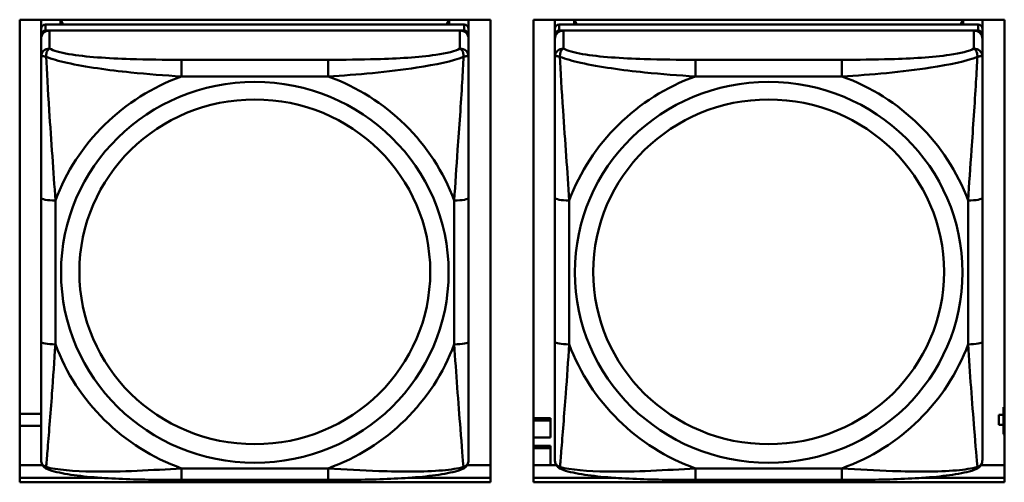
# Model space of a CAD drawing. Header units: inches. Extents: x 0.8 to 72.9, y -5.1 to 48.7.
# Tile 77 of 237: x 50.263 to 51.623, y 9.832 to 10.471. Entities that reach past the tile are written whole.
import ezdxf

# ---------------------------------------------------------------- set-up
doc = ezdxf.new("R2010")
doc.units = ezdxf.units.IN
doc.header["$MEASUREMENT"] = 0
doc.layers.add('Visible Edges(ROSSANSI)', color=7, linetype='Continuous', lineweight=50)
doc.layers.add('Visible Tangent Edges(ROSSANSI)', color=7, linetype='Continuous', lineweight=50)

msp = doc.modelspace()

# ---------------------------------------------------------------- linework, layer by layer
at = {"layer": 'Visible Edges(ROSSANSI)'}
for p, q in [((50.2627, 9.8324), (50.2627, 10.4711)), ((50.2627, 10.4711), (50.9133, 10.4711)), ((50.2923, 10.4586), (50.2923, 10.4711)), ((50.877, 10.4644), (50.2982, 10.4644)), ((50.3189, 10.4644), (50.3189, 10.4711)), ((50.3227, 10.4644), (50.3194, 10.4711)), ((50.8559, 10.4711), (50.8525, 10.4644)), ((50.8563, 10.4711), (50.8563, 10.4644)), ((50.8829, 10.4711), (50.8829, 10.4586)), ((50.9133, 10.4711), (50.9133, 9.8324)), ((50.9727, 9.8324), (50.9727, 10.4711)), ((50.9727, 10.4711), (51.6233, 10.4711)), ((51.0023, 10.4586), (51.0023, 10.4711)), ((51.587, 10.4644), (51.0082, 10.4644)), ((51.0289, 10.4644), (51.0289, 10.4711)), ((51.0327, 10.4644), (51.0294, 10.4711)), ((51.5659, 10.4711), (51.5625, 10.4644)), ((51.5663, 10.4711), (51.5663, 10.4644)), ((51.5929, 10.4711), (51.5929, 10.4586)), ((51.6233, 10.4711), (51.6233, 9.8324)), ((50.2923, 10.4586), (50.2923, 10.4504)), ((50.2923, 10.4446), (50.2923, 10.4504)), ((50.2982, 10.4562), (50.877, 10.4562)), ((50.8711, 10.4562), (50.3041, 10.4562)), ((50.8829, 10.4504), (50.8829, 10.4586)), ((50.8829, 10.4504), (50.8829, 10.4446)), ((51.0023, 10.4586), (51.0023, 10.4504)), ((51.0023, 10.4446), (51.0023, 10.4504)), ((51.0082, 10.4562), (51.587, 10.4562)), ((51.5811, 10.4562), (51.0141, 10.4562)), ((51.5929, 10.4504), (51.5929, 10.4586)), ((51.5929, 10.4504), (51.5929, 10.4446)), ((50.2923, 10.4446), (50.2923, 10.4197)), ((50.8829, 10.4197), (50.8829, 10.4446)), ((51.0023, 10.4446), (51.0023, 10.4197)), ((51.5929, 10.4197), (51.5929, 10.4446)), ((50.2923, 10.2252), (50.2923, 10.0266)), ((50.8829, 10.0266), (50.8829, 10.2252)), ((51.0023, 10.2252), (51.0023, 10.0266)), ((51.5929, 10.0266), (51.5929, 10.2252)), ((51.6233, 9.936), (51.622, 9.936)), ((51.622, 9.936), (51.622, 9.933)), ((51.6233, 9.9325), (51.622, 9.933)), ((51.622, 9.933), (51.622, 9.8987)), ((50.2627, 9.9268), (50.2923, 9.9268)), ((50.9727, 9.9208), (50.996, 9.9208)), ((50.996, 9.9208), (50.996, 9.9177)), ((51.6156, 9.9257), (51.6156, 9.9255)), ((51.622, 9.9257), (51.6156, 9.9257)), ((51.6156, 9.9117), (51.6156, 9.9255)), ((51.6156, 9.9255), (51.622, 9.9255)), ((50.2923, 9.9103), (50.2627, 9.9103)), ((50.9727, 9.9177), (50.996, 9.9177)), ((50.996, 9.9177), (50.996, 9.8942)), ((51.622, 9.9117), (51.6156, 9.9117)), ((50.996, 9.8942), (50.9727, 9.8942)), ((51.622, 9.8987), (51.6233, 9.8982)), ((50.9727, 9.8825), (50.996, 9.8825)), ((50.9727, 9.8794), (50.996, 9.8794)), ((50.996, 9.8825), (50.996, 9.8794)), ((50.996, 9.8794), (50.996, 9.8561)), ((50.2627, 9.8561), (50.2942, 9.8561)), ((50.881, 9.8561), (50.9133, 9.8561)), ((50.9727, 9.8561), (51.0042, 9.8561)), ((51.591, 9.8561), (51.6233, 9.8561)), ((50.2627, 9.8385), (50.3763, 9.8385)), ((50.3763, 9.8385), (50.2627, 9.8385)), ((50.799, 9.8385), (50.9133, 9.8385)), ((50.9133, 9.8385), (50.799, 9.8385)), ((50.9727, 9.8385), (51.0863, 9.8385)), ((51.0863, 9.8385), (50.9727, 9.8385)), ((51.509, 9.8385), (51.6233, 9.8385)), ((51.6233, 9.8385), (51.509, 9.8385)), ((50.9133, 9.8324), (50.2627, 9.8324)), ((50.6888, 9.8357), (50.4865, 9.8357)), ((51.6233, 9.8324), (50.9727, 9.8324)), ((51.3988, 9.8357), (51.1965, 9.8357))]:
    msp.add_line(p, q, dxfattribs=at)
for centre, major_axis, start_param, end_param in [((50.2982, 10.4586), (-0.00591, 0), 4.712389, 6.283185), ((50.877, 10.4586), (0.00591, 0), 0, 1.570796), ((51.0082, 10.4586), (-0.00591, 0), 4.712389, 6.283185), ((51.587, 10.4586), (0.00591, 0), 0, 1.570796), ((50.2982, 10.4504), (-0.00591, 0), 4.712389, 6.283185), ((50.3041, 10.4446), (-0.0118, 0), 4.712389, 6.283185), ((50.8711, 10.4446), (0.0118, 0), 0, 1.570796), ((50.877, 10.4504), (0.00591, 0), 0, 1.570796), ((51.0082, 10.4504), (-0.00591, 0), 4.712389, 6.283185), ((51.0141, 10.4446), (-0.0118, 0), 4.712389, 6.283185), ((51.5811, 10.4446), (0.0118, 0), 0, 1.570796), ((51.587, 10.4504), (0.00591, 0), 0, 1.570796)]:
    msp.add_ellipse(centre, major_axis=major_axis, ratio=0.981793, start_param=start_param, end_param=end_param, dxfattribs=at)
for points, knots in [([(50.2923, 10.4197), (50.2923, 10.4106), (50.2923, 10.3953), (50.2923, 10.3782), (50.2923, 10.3518), (50.2923, 10.3215), (50.2923, 10.2921), (50.2923, 10.2696), (50.2923, 10.2472), (50.2923, 10.2252)], [-0.7968224, -0.7968224, -0.7968224, -0.7968224, -0.6514613, -0.6514613, -0.6514613, -0.427691, -0.427691, -0.427691, -0.2569517, -0.2569517, -0.2569517, -0.2569517]), ([(50.8829, 10.2252), (50.8829, 10.2485), (50.8829, 10.2722), (50.8829, 10.2959), (50.8829, 10.327), (50.8829, 10.3593), (50.8829, 10.3861), (50.8829, 10.4), (50.8829, 10.412), (50.8829, 10.4197)], [0.2569537, 0.2569537, 0.2569537, 0.2569537, 0.4371919, 0.4371919, 0.4371919, 0.6739428, 0.6739428, 0.6739428, 0.7963818, 0.7963818, 0.7963818, 0.7963818]), ([(51.0023, 10.4197), (51.0023, 10.4106), (51.0023, 10.3953), (51.0023, 10.3782), (51.0023, 10.3518), (51.0023, 10.3215), (51.0023, 10.2921), (51.0023, 10.2696), (51.0023, 10.2472), (51.0023, 10.2252)], [-0.7968224, -0.7968224, -0.7968224, -0.7968224, -0.6514613, -0.6514613, -0.6514613, -0.427691, -0.427691, -0.427691, -0.2569517, -0.2569517, -0.2569517, -0.2569517]), ([(51.5929, 10.2252), (51.5929, 10.2485), (51.5929, 10.2722), (51.5929, 10.2959), (51.5929, 10.327), (51.5929, 10.3593), (51.5929, 10.3861), (51.5929, 10.4), (51.5929, 10.412), (51.5929, 10.4197)], [0.2569537, 0.2569537, 0.2569537, 0.2569537, 0.4371919, 0.4371919, 0.4371919, 0.6739428, 0.6739428, 0.6739428, 0.7963818, 0.7963818, 0.7963818, 0.7963818]), ([(50.2923, 10.0266), (50.2923, 10.0034), (50.2923, 9.98), (50.2923, 9.9578), (50.2923, 9.9287), (50.2923, 9.9004), (50.2923, 9.8815), (50.2923, 9.8718), (50.2923, 9.8649), (50.2923, 9.8631)], [0.2569537, 0.2569537, 0.2569537, 0.2569537, 0.4371919, 0.4371919, 0.4371919, 0.6739428, 0.6739428, 0.6739428, 0.7963818, 0.7963818, 0.7963818, 0.7963818]), ([(50.8829, 9.8631), (50.8829, 9.8653), (50.8829, 9.8745), (50.8829, 9.8872), (50.8829, 9.9068), (50.8829, 9.9337), (50.8829, 9.9614), (50.8829, 9.9825), (50.8829, 10.0046), (50.8829, 10.0266)], [-0.7968224, -0.7968224, -0.7968224, -0.7968224, -0.6514613, -0.6514613, -0.6514613, -0.427691, -0.427691, -0.427691, -0.2569517, -0.2569517, -0.2569517, -0.2569517]), ([(51.0023, 10.0266), (51.0023, 10.0034), (51.0023, 9.98), (51.0023, 9.9578), (51.0023, 9.9287), (51.0023, 9.9004), (51.0023, 9.8815), (51.0023, 9.8718), (51.0023, 9.8649), (51.0023, 9.8631)], [0.2569537, 0.2569537, 0.2569537, 0.2569537, 0.4371919, 0.4371919, 0.4371919, 0.6739428, 0.6739428, 0.6739428, 0.7963818, 0.7963818, 0.7963818, 0.7963818]), ([(51.5929, 9.8631), (51.5929, 9.8653), (51.5929, 9.8745), (51.5929, 9.8872), (51.5929, 9.9068), (51.5929, 9.9337), (51.5929, 9.9614), (51.5929, 9.9825), (51.5929, 10.0046), (51.5929, 10.0266)], [-0.7968224, -0.7968224, -0.7968224, -0.7968224, -0.6514613, -0.6514613, -0.6514613, -0.427691, -0.427691, -0.427691, -0.2569517, -0.2569517, -0.2569517, -0.2569517]), ([(50.3004, 9.8508), (50.2993, 9.8512), (50.2982, 9.8519), (50.2963, 9.8534), (50.2954, 9.8544), (50.294, 9.8563), (50.2935, 9.8573), (50.2928, 9.8592), (50.2926, 9.8601), (50.2924, 9.8617), (50.2923, 9.8624), (50.2923, 9.8631)], [0.02510739, 0.02510739, 0.02510739, 0.02510739, 0.03073999, 0.03073999, 0.03637259, 0.03637259, 0.0420052, 0.0420052, 0.0476378, 0.0476378, 0.0532704, 0.0532704, 0.0532704, 0.0532704]), ([(50.4865, 9.8357), (50.4729, 9.8357), (50.4593, 9.8357), (50.432, 9.8361), (50.4184, 9.8364), (50.3915, 9.8375), (50.3782, 9.8382), (50.3526, 9.8403), (50.3404, 9.8417), (50.3183, 9.8453), (50.3088, 9.8473), (50.3004, 9.8508)], [0.2569517, 0.2569517, 0.2569517, 0.2569517, 0.3597049, 0.3597049, 0.4624581, 0.4624581, 0.5652112, 0.5652112, 0.6679644, 0.6679644, 0.7707176, 0.7707176, 0.7707176, 0.7707176]), ([(50.8748, 9.8508), (50.8664, 9.8473), (50.8569, 9.8453), (50.8349, 9.8417), (50.8227, 9.8403), (50.797, 9.8382), (50.7837, 9.8375), (50.7569, 9.8364), (50.7433, 9.8361), (50.716, 9.8357), (50.7023, 9.8357), (50.6888, 9.8357)], [-0.7703505, -0.7703505, -0.7703505, -0.7703505, -0.6676711, -0.6676711, -0.5649918, -0.5649918, -0.4623124, -0.4623124, -0.3596331, -0.3596331, -0.2569537, -0.2569537, -0.2569537, -0.2569537]), ([(50.8748, 9.8508), (50.8759, 9.8512), (50.877, 9.8519), (50.879, 9.8534), (50.8798, 9.8544), (50.8812, 9.8563), (50.8817, 9.8573), (50.8824, 9.8592), (50.8826, 9.8601), (50.8828, 9.8617), (50.8829, 9.8624), (50.8829, 9.8631)], [0.02510739, 0.02510739, 0.02510739, 0.02510739, 0.03073999, 0.03073999, 0.03637259, 0.03637259, 0.0420052, 0.0420052, 0.0476378, 0.0476378, 0.0532704, 0.0532704, 0.0532704, 0.0532704]), ([(51.0104, 9.8508), (51.0093, 9.8512), (51.0082, 9.8519), (51.0063, 9.8534), (51.0054, 9.8544), (51.004, 9.8563), (51.0035, 9.8573), (51.0028, 9.8592), (51.0026, 9.8601), (51.0024, 9.8617), (51.0023, 9.8624), (51.0023, 9.8631)], [0.02510739, 0.02510739, 0.02510739, 0.02510739, 0.03073999, 0.03073999, 0.03637259, 0.03637259, 0.0420052, 0.0420052, 0.0476378, 0.0476378, 0.0532704, 0.0532704, 0.0532704, 0.0532704]), ([(51.1965, 9.8357), (51.1829, 9.8357), (51.1693, 9.8357), (51.142, 9.8361), (51.1284, 9.8364), (51.1015, 9.8375), (51.0882, 9.8382), (51.0626, 9.8403), (51.0504, 9.8417), (51.0283, 9.8453), (51.0188, 9.8473), (51.0104, 9.8508)], [0.2569517, 0.2569517, 0.2569517, 0.2569517, 0.3597049, 0.3597049, 0.4624581, 0.4624581, 0.5652112, 0.5652112, 0.6679644, 0.6679644, 0.7707176, 0.7707176, 0.7707176, 0.7707176]), ([(51.5848, 9.8508), (51.5764, 9.8473), (51.5669, 9.8453), (51.5449, 9.8417), (51.5327, 9.8403), (51.507, 9.8382), (51.4937, 9.8375), (51.4669, 9.8364), (51.4533, 9.8361), (51.426, 9.8357), (51.4123, 9.8357), (51.3988, 9.8357)], [-0.7703505, -0.7703505, -0.7703505, -0.7703505, -0.6676711, -0.6676711, -0.5649918, -0.5649918, -0.4623124, -0.4623124, -0.3596331, -0.3596331, -0.2569537, -0.2569537, -0.2569537, -0.2569537]), ([(51.5848, 9.8508), (51.5859, 9.8512), (51.587, 9.8519), (51.589, 9.8534), (51.5898, 9.8544), (51.5912, 9.8563), (51.5917, 9.8573), (51.5924, 9.8592), (51.5926, 9.8601), (51.5928, 9.8617), (51.5929, 9.8624), (51.5929, 9.8631)], [0.02510739, 0.02510739, 0.02510739, 0.02510739, 0.03073999, 0.03073999, 0.03637259, 0.03637259, 0.0420052, 0.0420052, 0.0476378, 0.0476378, 0.0532704, 0.0532704, 0.0532704, 0.0532704])]:
    msp.add_open_spline(points, degree=3, knots=knots, dxfattribs=at)
at = {"layer": 'Visible Tangent Edges(ROSSANSI)'}
for p, q in [((50.2982, 10.4562), (50.2982, 10.4644)), ((50.877, 10.4644), (50.877, 10.4562)), ((51.0082, 10.4562), (51.0082, 10.4644)), ((51.587, 10.4644), (51.587, 10.4562)), ((50.3041, 10.4313), (50.3041, 10.4562)), ((50.8711, 10.4562), (50.8711, 10.4313)), ((51.0141, 10.4313), (51.0141, 10.4562)), ((51.5811, 10.4562), (51.5811, 10.4313)), ((50.4865, 10.4158), (50.4865, 10.3928)), ((50.6888, 10.4158), (50.4865, 10.4158)), ((50.6888, 10.4158), (50.6888, 10.3928)), ((51.1965, 10.4158), (51.1965, 10.3928)), ((51.3988, 10.4158), (51.1965, 10.4158)), ((51.3988, 10.4158), (51.3988, 10.3928)), ((50.4865, 10.3928), (50.6888, 10.3928)), ((51.1965, 10.3928), (51.3988, 10.3928)), ((50.312, 10.0229), (50.312, 10.2215)), ((50.8632, 10.2215), (50.8632, 10.0229)), ((51.022, 10.0229), (51.022, 10.2215)), ((51.5732, 10.2215), (51.5732, 10.0229)), ((50.6888, 9.8516), (50.4865, 9.8516)), ((50.4865, 9.8357), (50.4865, 9.8516)), ((50.6888, 9.8357), (50.6888, 9.8516)), ((51.3988, 9.8516), (51.1965, 9.8516)), ((51.1965, 9.8357), (51.1965, 9.8516)), ((51.3988, 9.8357), (51.3988, 9.8516))]:
    msp.add_line(p, q, dxfattribs=at)
for centre, major_axis, ratio, start_param, end_param in [((50.3041, 10.4197), (-0.0118, 0), 0.981793, 4.712389, 6.283185), ((50.8711, 10.4197), (0.0118, 0), 0.981793, 0, 1.570796), ((51.0141, 10.4197), (-0.0118, 0), 0.981793, 4.712389, 6.283185), ((51.5811, 10.4197), (0.0118, 0), 0.981793, 0, 1.570796), ((50.5876, 10.1222), (-0.2936, 0), 0.981793, 5.064156, 5.931419), ((50.5876, 10.1222), (0.2936, 0), 0.981793, 0.351767, 1.21903), ((51.2976, 10.1222), (-0.2936, 0), 0.981793, 5.064156, 5.931419), ((51.2976, 10.1222), (0.2936, 0), 0.981793, 0.351767, 1.21903), ((50.312, 10.2252), (-0.0197, 0), 0.189952, 0, 1.570796), ((50.8632, 10.2252), (0.0197, 0), 0.189952, 4.712389, 6.283185), ((51.022, 10.2252), (-0.0197, 0), 0.189952, 0, 1.570796), ((51.5732, 10.2252), (0.0197, 0), 0.189952, 4.712389, 6.283185), ((50.312, 10.0266), (-0.0197, 0), 0.189952, 0, 1.570796), ((50.5876, 10.1222), (-0.2936, 0), 0.981793, 0.351767, 1.21903), ((50.5876, 10.1222), (0.2936, 0), 0.981793, 5.064156, 5.931419), ((50.8632, 10.0266), (0.0197, 0), 0.189952, 4.712389, 6.283185), ((51.022, 10.0266), (-0.0197, 0), 0.189952, 0, 1.570796), ((51.2976, 10.1222), (-0.2936, 0), 0.981793, 0.351767, 1.21903), ((51.2976, 10.1222), (0.2936, 0), 0.981793, 5.064156, 5.931419), ((51.5732, 10.0266), (0.0197, 0), 0.189952, 4.712389, 6.283185)]:
    msp.add_ellipse(centre, major_axis=major_axis, ratio=ratio, start_param=start_param, end_param=end_param, dxfattribs=at)
for centre, major_axis in [((50.5876, 10.1222), (-0.2678, 0)), ((51.2976, 10.1222), (-0.2678, 0)), ((50.5876, 10.123), (-0.2424, 0)), ((51.2976, 10.123), (-0.2424, 0))]:
    msp.add_ellipse(centre, major_axis=major_axis, ratio=0.981793, dxfattribs=at)
for points, knots in [([(50.2992, 10.4198), (50.2992, 10.4209), (50.2992, 10.4219), (50.2995, 10.4239), (50.2997, 10.4249), (50.3001, 10.4264), (50.3003, 10.4269), (50.3006, 10.4276), (50.3007, 10.4278), (50.301, 10.4284), (50.3013, 10.4287), (50.3018, 10.4295), (50.3022, 10.4299), (50.3031, 10.4307), (50.3036, 10.431), (50.3041, 10.4313)], [-0.00023197, -0.00023197, -0.00023197, -0.00023197, 0.00913095, 0.00913095, 0.01983142, 0.01983142, 0.02651922, 0.02651922, 0.02986312, 0.02986312, 0.03521335, 0.03521335, 0.04377373, 0.04377373, 0.0532704, 0.0532704, 0.0532704, 0.0532704]), ([(50.4865, 10.4158), (50.4628, 10.4158), (50.4388, 10.416), (50.4155, 10.4168), (50.3848, 10.4177), (50.3539, 10.4197), (50.3306, 10.4237), (50.3186, 10.4258), (50.309, 10.4284), (50.3041, 10.4313)], [0.2569537, 0.2569537, 0.2569537, 0.2569537, 0.4371919, 0.4371919, 0.4371919, 0.6739428, 0.6739428, 0.6739428, 0.7963818, 0.7963818, 0.7963818, 0.7963818]), ([(50.8711, 10.4313), (50.8653, 10.4278), (50.8529, 10.4248), (50.8376, 10.4226), (50.8142, 10.4192), (50.7851, 10.4175), (50.756, 10.4166), (50.7338, 10.416), (50.7112, 10.4158), (50.6888, 10.4158)], [-0.7968224, -0.7968224, -0.7968224, -0.7968224, -0.6514613, -0.6514613, -0.6514613, -0.427691, -0.427691, -0.427691, -0.2569517, -0.2569517, -0.2569517, -0.2569517]), ([(50.8711, 10.4313), (50.8716, 10.431), (50.8721, 10.4307), (50.873, 10.4299), (50.8734, 10.4295), (50.874, 10.4287), (50.8742, 10.4284), (50.8745, 10.4278), (50.8746, 10.4276), (50.8749, 10.4269), (50.8751, 10.4264), (50.8756, 10.4249), (50.8758, 10.4239), (50.876, 10.4219), (50.8761, 10.4209), (50.876, 10.4198)], [-0.0532704, -0.0532704, -0.0532704, -0.0532704, -0.04377373, -0.04377373, -0.03521335, -0.03521335, -0.02986312, -0.02986312, -0.02651922, -0.02651922, -0.01983142, -0.01983142, -0.00913095, -0.00913095, 0.00023197, 0.00023197, 0.00023197, 0.00023197]), ([(51.0092, 10.4198), (51.0092, 10.4209), (51.0092, 10.4219), (51.0095, 10.4239), (51.0097, 10.4249), (51.0101, 10.4264), (51.0103, 10.4269), (51.0106, 10.4276), (51.0107, 10.4278), (51.011, 10.4284), (51.0113, 10.4287), (51.0118, 10.4295), (51.0122, 10.4299), (51.0131, 10.4307), (51.0136, 10.431), (51.0141, 10.4313)], [-0.00023197, -0.00023197, -0.00023197, -0.00023197, 0.00913095, 0.00913095, 0.01983142, 0.01983142, 0.02651922, 0.02651922, 0.02986312, 0.02986312, 0.03521335, 0.03521335, 0.04377373, 0.04377373, 0.0532704, 0.0532704, 0.0532704, 0.0532704]), ([(51.1965, 10.4158), (51.1728, 10.4158), (51.1488, 10.416), (51.1255, 10.4168), (51.0948, 10.4177), (51.0639, 10.4197), (51.0406, 10.4237), (51.0286, 10.4258), (51.019, 10.4284), (51.0141, 10.4313)], [0.2569537, 0.2569537, 0.2569537, 0.2569537, 0.4371919, 0.4371919, 0.4371919, 0.6739428, 0.6739428, 0.6739428, 0.7963818, 0.7963818, 0.7963818, 0.7963818]), ([(51.5811, 10.4313), (51.5753, 10.4278), (51.5629, 10.4248), (51.5476, 10.4226), (51.5242, 10.4192), (51.4951, 10.4175), (51.466, 10.4166), (51.4438, 10.416), (51.4212, 10.4158), (51.3988, 10.4158)], [-0.7968224, -0.7968224, -0.7968224, -0.7968224, -0.6514613, -0.6514613, -0.6514613, -0.427691, -0.427691, -0.427691, -0.2569517, -0.2569517, -0.2569517, -0.2569517]), ([(51.5811, 10.4313), (51.5816, 10.431), (51.5821, 10.4307), (51.583, 10.4299), (51.5834, 10.4295), (51.584, 10.4287), (51.5842, 10.4284), (51.5845, 10.4278), (51.5846, 10.4276), (51.5849, 10.4269), (51.5851, 10.4264), (51.5856, 10.4249), (51.5858, 10.4239), (51.586, 10.4219), (51.5861, 10.4209), (51.586, 10.4198)], [-0.0532704, -0.0532704, -0.0532704, -0.0532704, -0.04377373, -0.04377373, -0.03521335, -0.03521335, -0.02986312, -0.02986312, -0.02651922, -0.02651922, -0.01983142, -0.01983142, -0.00913095, -0.00913095, 0.00023197, 0.00023197, 0.00023197, 0.00023197]), ([(50.2923, 10.4197), (50.2923, 10.42), (50.2924, 10.4202), (50.2927, 10.4205), (50.2928, 10.4207), (50.2932, 10.4208), (50.2934, 10.4209), (50.2937, 10.4209), (50.2938, 10.4209), (50.2942, 10.4209), (50.2946, 10.4209), (50.2955, 10.4208), (50.2961, 10.4207), (50.2976, 10.4203), (50.2983, 10.4201), (50.2992, 10.4198)], [-0.0532704, -0.0532704, -0.0532704, -0.0532704, -0.04377373, -0.04377373, -0.03521335, -0.03521335, -0.02986312, -0.02986312, -0.02651922, -0.02651922, -0.01983142, -0.01983142, -0.00913095, -0.00913095, 0.00023197, 0.00023197, 0.00023197, 0.00023197]), ([(50.2992, 10.4198), (50.3068, 10.4169), (50.3169, 10.414), (50.3539, 10.4058), (50.3856, 10.4015), (50.4399, 10.3959), (50.4631, 10.3941), (50.4865, 10.3928)], [-0.7478145, -0.7478145, -0.7478145, -0.7478145, -0.6493253, -0.6493253, -0.427691, -0.427691, -0.2569537, -0.2569537, -0.2569537, -0.2569537]), ([(50.312, 10.2215), (50.3096, 10.2612), (50.3063, 10.3034), (50.3017, 10.3733), (50.3001, 10.4008), (50.2992, 10.4198)], [0.2569517, 0.2569517, 0.2569517, 0.2569517, 0.5559983, 0.5559983, 0.7482818, 0.7482818, 0.7482818, 0.7482818]), ([(50.6888, 10.3928), (50.7292, 10.3951), (50.7716, 10.3989), (50.8373, 10.4089), (50.8617, 10.414), (50.876, 10.4198)], [0.2569517, 0.2569517, 0.2569517, 0.2569517, 0.5559983, 0.5559983, 0.7482818, 0.7482818, 0.7482818, 0.7482818]), ([(50.876, 10.4198), (50.8755, 10.4098), (50.8749, 10.3977), (50.8724, 10.3556), (50.8701, 10.3225), (50.8662, 10.2674), (50.8646, 10.2444), (50.8632, 10.2215)], [-0.7478145, -0.7478145, -0.7478145, -0.7478145, -0.6493253, -0.6493253, -0.427691, -0.427691, -0.2569537, -0.2569537, -0.2569537, -0.2569537]), ([(50.876, 10.4198), (50.8769, 10.4201), (50.8776, 10.4203), (50.8791, 10.4207), (50.8797, 10.4208), (50.8807, 10.4209), (50.881, 10.4209), (50.8814, 10.4209), (50.8815, 10.4209), (50.8818, 10.4209), (50.882, 10.4208), (50.8824, 10.4207), (50.8826, 10.4205), (50.8828, 10.4202), (50.8829, 10.42), (50.8829, 10.4197)], [-0.00023197, -0.00023197, -0.00023197, -0.00023197, 0.00913095, 0.00913095, 0.01983142, 0.01983142, 0.02651922, 0.02651922, 0.02986312, 0.02986312, 0.03521335, 0.03521335, 0.04377373, 0.04377373, 0.0532704, 0.0532704, 0.0532704, 0.0532704]), ([(51.0023, 10.4197), (51.0023, 10.42), (51.0024, 10.4202), (51.0027, 10.4205), (51.0028, 10.4207), (51.0032, 10.4208), (51.0034, 10.4209), (51.0037, 10.4209), (51.0038, 10.4209), (51.0042, 10.4209), (51.0046, 10.4209), (51.0055, 10.4208), (51.0061, 10.4207), (51.0076, 10.4203), (51.0083, 10.4201), (51.0092, 10.4198)], [-0.0532704, -0.0532704, -0.0532704, -0.0532704, -0.04377373, -0.04377373, -0.03521335, -0.03521335, -0.02986312, -0.02986312, -0.02651922, -0.02651922, -0.01983142, -0.01983142, -0.00913095, -0.00913095, 0.00023197, 0.00023197, 0.00023197, 0.00023197]), ([(51.0092, 10.4198), (51.0168, 10.4169), (51.0269, 10.414), (51.0639, 10.4058), (51.0956, 10.4015), (51.1499, 10.3959), (51.1731, 10.3941), (51.1965, 10.3928)], [-0.7478145, -0.7478145, -0.7478145, -0.7478145, -0.6493253, -0.6493253, -0.427691, -0.427691, -0.2569537, -0.2569537, -0.2569537, -0.2569537]), ([(51.022, 10.2215), (51.0196, 10.2612), (51.0163, 10.3034), (51.0117, 10.3733), (51.0101, 10.4008), (51.0092, 10.4198)], [0.2569517, 0.2569517, 0.2569517, 0.2569517, 0.5559983, 0.5559983, 0.7482818, 0.7482818, 0.7482818, 0.7482818]), ([(51.3988, 10.3928), (51.4392, 10.3951), (51.4816, 10.3989), (51.5473, 10.4089), (51.5717, 10.414), (51.586, 10.4198)], [0.2569517, 0.2569517, 0.2569517, 0.2569517, 0.5559983, 0.5559983, 0.7482818, 0.7482818, 0.7482818, 0.7482818]), ([(51.586, 10.4198), (51.5855, 10.4098), (51.5849, 10.3977), (51.5824, 10.3556), (51.5801, 10.3225), (51.5762, 10.2674), (51.5746, 10.2444), (51.5732, 10.2215)], [-0.7478145, -0.7478145, -0.7478145, -0.7478145, -0.6493253, -0.6493253, -0.427691, -0.427691, -0.2569537, -0.2569537, -0.2569537, -0.2569537]), ([(51.586, 10.4198), (51.5869, 10.4201), (51.5876, 10.4203), (51.5891, 10.4207), (51.5897, 10.4208), (51.5907, 10.4209), (51.591, 10.4209), (51.5914, 10.4209), (51.5915, 10.4209), (51.5918, 10.4209), (51.592, 10.4208), (51.5924, 10.4207), (51.5926, 10.4205), (51.5928, 10.4202), (51.5929, 10.42), (51.5929, 10.4197)], [-0.00023197, -0.00023197, -0.00023197, -0.00023197, 0.00913095, 0.00913095, 0.01983142, 0.01983142, 0.02651922, 0.02651922, 0.02986312, 0.02986312, 0.03521335, 0.03521335, 0.04377373, 0.04377373, 0.0532704, 0.0532704, 0.0532704, 0.0532704]), ([(50.2992, 9.8535), (50.2997, 9.8585), (50.3003, 9.8661), (50.3028, 9.8967), (50.3051, 9.9258), (50.309, 9.9773), (50.3106, 9.9999), (50.312, 10.0229)], [-0.7478145, -0.7478145, -0.7478145, -0.7478145, -0.6493253, -0.6493253, -0.427691, -0.427691, -0.2569537, -0.2569537, -0.2569537, -0.2569537]), ([(50.8632, 10.0229), (50.8656, 9.9831), (50.8689, 9.9421), (50.8735, 9.8831), (50.8751, 9.8627), (50.876, 9.8535)], [0.2569517, 0.2569517, 0.2569517, 0.2569517, 0.5559983, 0.5559983, 0.7482818, 0.7482818, 0.7482818, 0.7482818]), ([(51.0092, 9.8535), (51.0097, 9.8585), (51.0103, 9.8661), (51.0128, 9.8967), (51.0151, 9.9258), (51.019, 9.9773), (51.0206, 9.9999), (51.022, 10.0229)], [-0.7478145, -0.7478145, -0.7478145, -0.7478145, -0.6493253, -0.6493253, -0.427691, -0.427691, -0.2569537, -0.2569537, -0.2569537, -0.2569537]), ([(51.5732, 10.0229), (51.5756, 9.9831), (51.5789, 9.9421), (51.5835, 9.8831), (51.5851, 9.8627), (51.586, 9.8535)], [0.2569517, 0.2569517, 0.2569517, 0.2569517, 0.5559983, 0.5559983, 0.7482818, 0.7482818, 0.7482818, 0.7482818]), ([(50.2992, 9.8535), (50.2983, 9.8537), (50.2976, 9.854), (50.2961, 9.8549), (50.2955, 9.8554), (50.2946, 9.8564), (50.2942, 9.8568), (50.2938, 9.8574), (50.2937, 9.8576), (50.2934, 9.8582), (50.2932, 9.8585), (50.2928, 9.8595), (50.2927, 9.8601), (50.2924, 9.8615), (50.2923, 9.8623), (50.2923, 9.8631)], [-0.00023197, -0.00023197, -0.00023197, -0.00023197, 0.00913095, 0.00913095, 0.01983142, 0.01983142, 0.02651922, 0.02651922, 0.02986312, 0.02986312, 0.03521335, 0.03521335, 0.04377373, 0.04377373, 0.0532704, 0.0532704, 0.0532704, 0.0532704]), ([(50.3004, 9.8508), (50.3002, 9.8509), (50.3001, 9.851), (50.2997, 9.8513), (50.2995, 9.8516), (50.2992, 9.8524), (50.2992, 9.8529), (50.2992, 9.8535)], [-0.02510739, -0.02510739, -0.02510739, -0.02510739, -0.01983142, -0.01983142, -0.00913095, -0.00913095, 0.00023197, 0.00023197, 0.00023197, 0.00023197]), ([(50.4865, 9.8516), (50.446, 9.8492), (50.4036, 9.8466), (50.338, 9.8476), (50.3135, 9.8495), (50.2992, 9.8535)], [0.2569517, 0.2569517, 0.2569517, 0.2569517, 0.5559983, 0.5559983, 0.7482818, 0.7482818, 0.7482818, 0.7482818]), ([(50.876, 9.8535), (50.8684, 9.8515), (50.8584, 9.8499), (50.8213, 9.8466), (50.7896, 9.8468), (50.7354, 9.8488), (50.7121, 9.8502), (50.6888, 9.8516)], [-0.7478145, -0.7478145, -0.7478145, -0.7478145, -0.6493253, -0.6493253, -0.427691, -0.427691, -0.2569537, -0.2569537, -0.2569537, -0.2569537]), ([(50.876, 9.8535), (50.8761, 9.8529), (50.876, 9.8524), (50.8758, 9.8516), (50.8756, 9.8513), (50.8752, 9.851), (50.875, 9.8509), (50.8748, 9.8508)], [-0.00023197, -0.00023197, -0.00023197, -0.00023197, 0.00913095, 0.00913095, 0.01983142, 0.01983142, 0.02510739, 0.02510739, 0.02510739, 0.02510739]), ([(50.8829, 9.8631), (50.8829, 9.8623), (50.8828, 9.8615), (50.8826, 9.8601), (50.8824, 9.8595), (50.882, 9.8585), (50.8818, 9.8582), (50.8815, 9.8576), (50.8814, 9.8574), (50.881, 9.8568), (50.8807, 9.8564), (50.8797, 9.8554), (50.8791, 9.8549), (50.8776, 9.854), (50.8769, 9.8537), (50.876, 9.8535)], [-0.0532704, -0.0532704, -0.0532704, -0.0532704, -0.04377373, -0.04377373, -0.03521335, -0.03521335, -0.02986312, -0.02986312, -0.02651922, -0.02651922, -0.01983142, -0.01983142, -0.00913095, -0.00913095, 0.00023197, 0.00023197, 0.00023197, 0.00023197]), ([(51.0092, 9.8535), (51.0083, 9.8537), (51.0076, 9.854), (51.0061, 9.8549), (51.0055, 9.8554), (51.0046, 9.8564), (51.0042, 9.8568), (51.0038, 9.8574), (51.0037, 9.8576), (51.0034, 9.8582), (51.0032, 9.8585), (51.0028, 9.8595), (51.0027, 9.8601), (51.0024, 9.8615), (51.0023, 9.8623), (51.0023, 9.8631)], [-0.00023197, -0.00023197, -0.00023197, -0.00023197, 0.00913095, 0.00913095, 0.01983142, 0.01983142, 0.02651922, 0.02651922, 0.02986312, 0.02986312, 0.03521335, 0.03521335, 0.04377373, 0.04377373, 0.0532704, 0.0532704, 0.0532704, 0.0532704]), ([(51.0104, 9.8508), (51.0102, 9.8509), (51.0101, 9.851), (51.0097, 9.8513), (51.0095, 9.8516), (51.0092, 9.8524), (51.0092, 9.8529), (51.0092, 9.8535)], [-0.02510739, -0.02510739, -0.02510739, -0.02510739, -0.01983142, -0.01983142, -0.00913095, -0.00913095, 0.00023197, 0.00023197, 0.00023197, 0.00023197]), ([(51.1965, 9.8516), (51.156, 9.8492), (51.1136, 9.8466), (51.048, 9.8476), (51.0235, 9.8495), (51.0092, 9.8535)], [0.2569517, 0.2569517, 0.2569517, 0.2569517, 0.5559983, 0.5559983, 0.7482818, 0.7482818, 0.7482818, 0.7482818]), ([(51.586, 9.8535), (51.5784, 9.8515), (51.5684, 9.8499), (51.5313, 9.8466), (51.4996, 9.8468), (51.4454, 9.8488), (51.4221, 9.8502), (51.3988, 9.8516)], [-0.7478145, -0.7478145, -0.7478145, -0.7478145, -0.6493253, -0.6493253, -0.427691, -0.427691, -0.2569537, -0.2569537, -0.2569537, -0.2569537]), ([(51.586, 9.8535), (51.5861, 9.8529), (51.586, 9.8524), (51.5858, 9.8516), (51.5856, 9.8513), (51.5852, 9.851), (51.585, 9.8509), (51.5848, 9.8508)], [-0.00023197, -0.00023197, -0.00023197, -0.00023197, 0.00913095, 0.00913095, 0.01983142, 0.01983142, 0.02510739, 0.02510739, 0.02510739, 0.02510739]), ([(51.5929, 9.8631), (51.5929, 9.8623), (51.5928, 9.8615), (51.5926, 9.8601), (51.5924, 9.8595), (51.592, 9.8585), (51.5918, 9.8582), (51.5915, 9.8576), (51.5914, 9.8574), (51.591, 9.8568), (51.5907, 9.8564), (51.5897, 9.8554), (51.5891, 9.8549), (51.5876, 9.854), (51.5869, 9.8537), (51.586, 9.8535)], [-0.0532704, -0.0532704, -0.0532704, -0.0532704, -0.04377373, -0.04377373, -0.03521335, -0.03521335, -0.02986312, -0.02986312, -0.02651922, -0.02651922, -0.01983142, -0.01983142, -0.00913095, -0.00913095, 0.00023197, 0.00023197, 0.00023197, 0.00023197])]:
    msp.add_open_spline(points, degree=3, knots=knots, dxfattribs=at)

doc.saveas('drawing.dxf')
